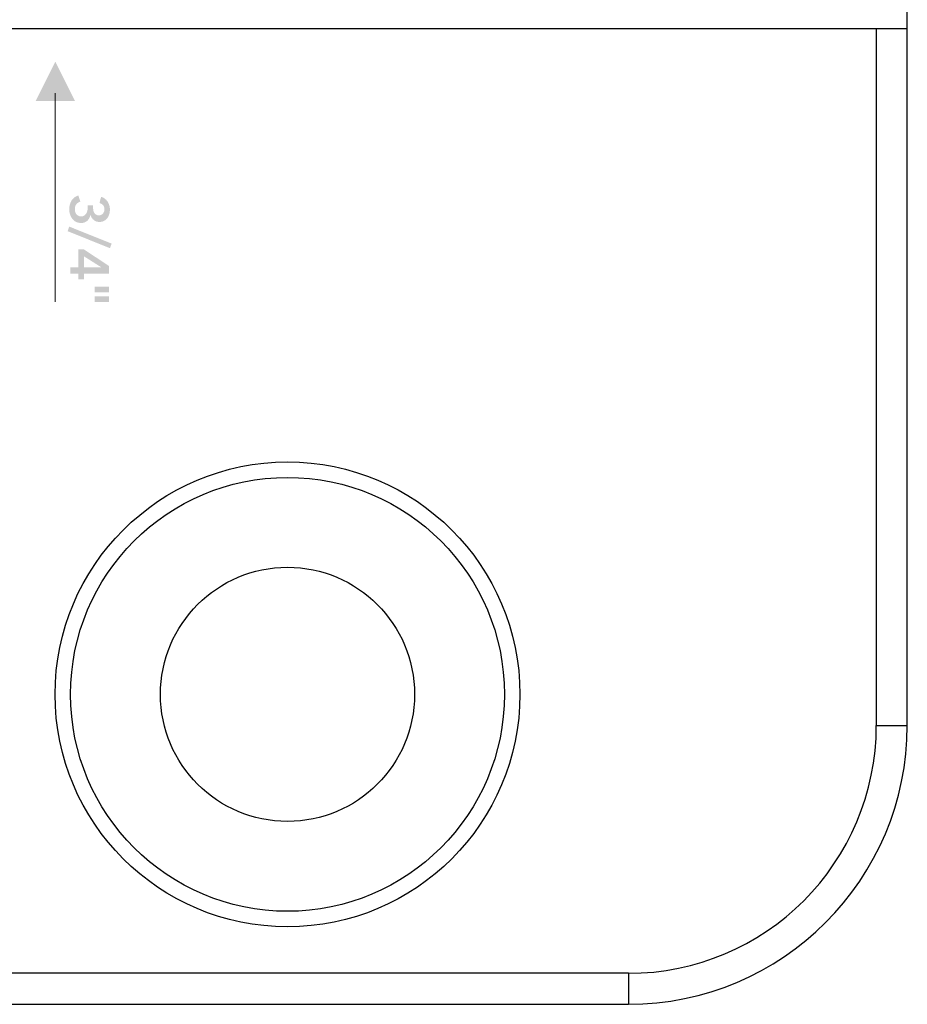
# Model space of a CAD drawing. Header units: millimetres. Extents: x 11 to 237, y 9 to 126.
# Tile 4 of 13: x 101 to 129, y 42 to 73. Entities that reach past the tile are written whole.
import ezdxf

# ---------------------------------------------------------------- set-up
doc = ezdxf.new("R2010")
doc.units = ezdxf.units.MM
doc.layers.add('View', color=7, linetype='Continuous')

msp = doc.modelspace()

# ---------------------------------------------------------------- hatches: boundary and pattern name
at = {"true_color": 0x000000, "transparency": 33554687}
for points in [[(102.47, 70.814), (101.2, 70.814), (101.835, 72.084)], [(102.232, 66.619), (102.285, 66.766), (103.654, 66.216), (103.597, 66.069)]]:
    msp.add_hatch(color=18, dxfattribs=at).paths.add_polyline_path(points, flags=0)
h = msp.add_hatch(color=18, dxfattribs=at)
edge = h.paths.add_edge_path(flags=0)
edge.add_spline(control_points=[(103.052, 67.452), (103.052, 67.452), (103.052, 67.396), (103.052, 67.396), (103.052, 67.364), (103.055, 67.332), (103.06, 67.301), (103.066, 67.27), (103.075, 67.242), (103.089, 67.216), (103.104, 67.19), (103.123, 67.169), (103.147, 67.153), (103.171, 67.137), (103.202, 67.129), (103.241, 67.129), (103.269, 67.129), (103.295, 67.135), (103.317, 67.145), (103.339, 67.156), (103.358, 67.17), (103.373, 67.188), (103.389, 67.207), (103.4, 67.228), (103.409, 67.252), (103.417, 67.276), (103.421, 67.301), (103.421, 67.327), (103.421, 67.379), (103.406, 67.421), (103.377, 67.456), (103.348, 67.49), (103.309, 67.513), (103.261, 67.526), (103.261, 67.526), (103.312, 67.725), (103.312, 67.725), (103.354, 67.715), (103.393, 67.697), (103.427, 67.672), (103.462, 67.646), (103.492, 67.616), (103.517, 67.58), (103.542, 67.544), (103.562, 67.504), (103.576, 67.459), (103.59, 67.414), (103.597, 67.367), (103.597, 67.318), (103.597, 67.264), (103.59, 67.212), (103.575, 67.164), (103.561, 67.115), (103.539, 67.072), (103.51, 67.035), (103.481, 66.998), (103.446, 66.969), (103.403, 66.948), (103.361, 66.926), (103.312, 66.916), (103.255, 66.916), (103.188, 66.916), (103.129, 66.936), (103.076, 66.977), (103.024, 67.017), (102.99, 67.072), (102.973, 67.14), (102.973, 67.14), (102.97, 67.14), (102.97, 67.14), (102.954, 67.063), (102.92, 67.001), (102.866, 66.954), (102.813, 66.906), (102.747, 66.882), (102.67, 66.882), (102.605, 66.882), (102.549, 66.895), (102.5, 66.92), (102.452, 66.945), (102.412, 66.979), (102.38, 67.021), (102.349, 67.063), (102.325, 67.109), (102.309, 67.161), (102.293, 67.213), (102.285, 67.265), (102.285, 67.318), (102.285, 67.371), (102.291, 67.421), (102.302, 67.468), (102.313, 67.515), (102.33, 67.558), (102.354, 67.598), (102.377, 67.637), (102.408, 67.672), (102.446, 67.702), (102.483, 67.732), (102.528, 67.755), (102.58, 67.771), (102.58, 67.771), (102.641, 67.574), (102.641, 67.574), (102.592, 67.558), (102.55, 67.53), (102.516, 67.488), (102.482, 67.446), (102.465, 67.392), (102.465, 67.325), (102.465, 67.298), (102.469, 67.271), (102.477, 67.243), (102.484, 67.215), (102.496, 67.191), (102.513, 67.169), (102.529, 67.147), (102.55, 67.13), (102.576, 67.116), (102.602, 67.102), (102.634, 67.096), (102.671, 67.096), (102.711, 67.096), (102.745, 67.105), (102.773, 67.125), (102.8, 67.144), (102.822, 67.169), (102.838, 67.198), (102.854, 67.227), (102.865, 67.26), (102.873, 67.296), (102.88, 67.332), (102.883, 67.366), (102.883, 67.399), (102.883, 67.399), (102.883, 67.452), (102.883, 67.452), (102.883, 67.452), (103.052, 67.452), (103.052, 67.452)], knot_values=[0, 0, 0, 0, 1, 1, 1, 2, 2, 2, 3, 3, 3, 4, 4, 4, 5, 5, 5, 6, 6, 6, 7, 7, 7, 8, 8, 8, 9, 9, 9, 10, 10, 10, 11, 11, 11, 12, 12, 12, 13, 13, 13, 14, 14, 14, 15, 15, 15, 16, 16, 16, 17, 17, 17, 18, 18, 18, 19, 19, 19, 20, 20, 20, 21, 21, 21, 22, 22, 22, 23, 23, 23, 24, 24, 24, 25, 25, 25, 26, 26, 26, 27, 27, 27, 28, 28, 28, 29, 29, 29, 30, 30, 30, 31, 31, 31, 32, 32, 32, 33, 33, 33, 34, 34, 34, 35, 35, 35, 36, 36, 36, 37, 37, 37, 38, 38, 38, 39, 39, 39, 40, 40, 40, 41, 41, 41, 42, 42, 42, 43, 43, 43, 44, 44, 44, 45, 45, 45, 46, 46, 46, 46], degree=3, periodic=1)
h = msp.add_hatch(color=18, dxfattribs=at)
h.paths.add_polyline_path([(102.576, 65.45), (102.576, 66.027), (102.763, 66.027), (103.566, 65.496), (103.566, 65.242), (102.758, 65.242), (102.758, 65.067), (102.576, 65.067), (102.576, 65.242), (102.317, 65.242), (102.317, 65.45)], flags=0)
h.paths.add_polyline_path([(103.317, 65.45), (103.317, 65.454), (102.758, 65.808), (102.758, 65.45)], flags=0)
h = msp.add_hatch(color=18, dxfattribs=at)
h.paths.add_polyline_path([(103.566, 64.517), (103.566, 64.337), (103.1, 64.337), (103.1, 64.517)], flags=0)
h.paths.add_polyline_path([(103.566, 64.829), (103.566, 64.649), (103.1, 64.649), (103.1, 64.829)], flags=0)

# ---------------------------------------------------------------- linework, layer by layer
at = {"color": 18, "linetype": 'Continuous', "lineweight": 20, "true_color": 0x000000}
msp.add_lwpolyline([(101.835, 71.068), (101.835, 64.337)], dxfattribs=at)
at = {"layer": 'View', "color": 18, "linetype": 'Continuous', "lineweight": 25, "true_color": 0x000000}
for points in [[(129.327, 73.149), (129.327, 73.301), (129.327, 73.734)], [(128.327, 73.149), (50.327, 73.149)], [(129.327, 73.149), (128.327, 73.149)], [(128.327, 73.149), (128.327, 50.674)], [(129.327, 50.674), (129.327, 73.149)], [(128.327, 50.674), (129.327, 50.674)], [(120.327, 42.674), (58.327, 42.674)], [(120.327, 42.674), (120.327, 41.674)], [(58.327, 41.674), (120.327, 41.674)]]:
    msp.add_lwpolyline(points, dxfattribs=at)
for points in [[(109.327, 44.174), (113.466, 44.174), (116.827, 47.534), (116.827, 51.674), (116.827, 55.813), (113.466, 59.174), (109.327, 59.174), (105.187, 59.174), (101.827, 55.813), (101.827, 51.674), (101.827, 47.534), (105.187, 44.174), (109.327, 44.174)], [(109.327, 44.674), (113.19, 44.674), (116.327, 47.81), (116.327, 51.674), (116.327, 55.537), (113.19, 58.674), (109.327, 58.674), (105.463, 58.674), (102.327, 55.537), (102.327, 51.674), (102.327, 47.81), (105.463, 44.674), (109.327, 44.674)], [(109.327, 47.574), (111.59, 47.574), (113.427, 49.411), (113.427, 51.674), (113.427, 53.936), (111.59, 55.774), (109.327, 55.774), (107.064, 55.774), (105.227, 53.936), (105.227, 51.674), (105.227, 49.411), (107.064, 47.574), (109.327, 47.574)]]:
    msp.add_open_spline(points, degree=3, knots=[0, 0, 0, 0, 1, 1, 1, 2, 2, 2, 3, 3, 3, 4, 4, 4, 4], dxfattribs=at)
for points in [[(120.327, 41.674), (125.297, 41.674), (129.327, 45.703), (129.327, 50.674)], [(120.327, 42.674), (124.745, 42.674), (128.327, 46.255), (128.327, 50.674)]]:
    msp.add_open_spline(points, degree=3, dxfattribs=at)

doc.saveas('drawing.dxf')
